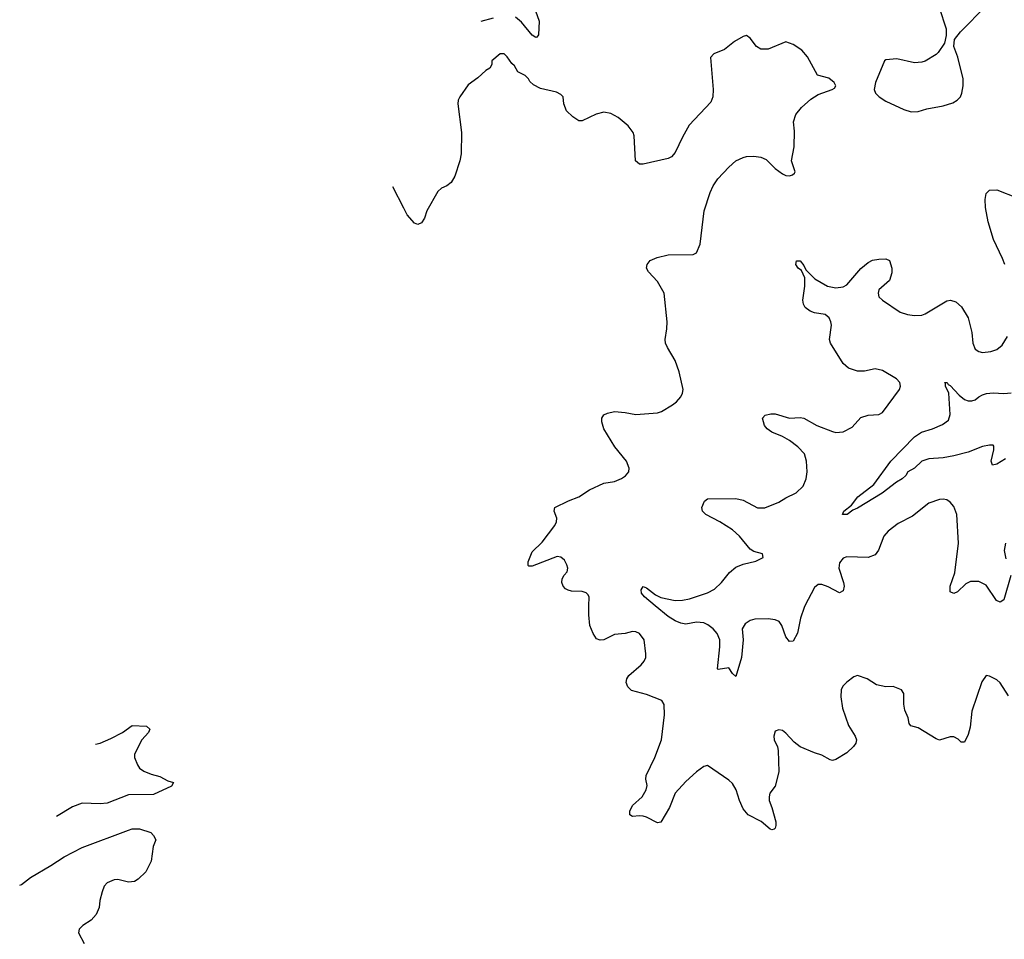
# Model space of a CAD drawing. Header units: inches. Extents: x 2220522 to 2384314, y 721474 to 893490.
# Tile 131 of 256: x 2258160 to 2263672, y 828133 to 833281. Entities that reach past the tile are written whole.
import ezdxf

# ---------------------------------------------------------------- set-up
doc = ezdxf.new("R2010")
doc.units = ezdxf.units.IN
doc.header["$MEASUREMENT"] = 0
for name, color, linetype in [('C2852', 7, 'Continuous'), ('C2862', 7, 'Continuous'), ('C2863', 7, 'Continuous')]:
    doc.layers.add(name, color=color, linetype=linetype)

msp = doc.modelspace()

# ---------------------------------------------------------------- linework, layer by layer
at = {"layer": 'C2852', "color": 5, "elevation": 280}
for points in [[(2258584.8, 829224.7), (2258610, 829230.7), (2258670, 829257.6), (2258736.2, 829290), (2258790, 829330.3), (2258870, 829326), (2258888, 829310), (2258881.3, 829290), (2258844.4, 829250), (2258803.8, 829170), (2258803.8, 829150), (2258819.1, 829110), (2258830.5, 829090.5), (2258854.6, 829074.6), (2258896.7, 829056.7), (2258944.4, 829044.4), (2258990, 829019.1), (2259021, 829010), (2259011, 828990), (2258910, 828943.7), (2258770, 828940.6), (2258650, 828895.8), (2258610, 828891.7), (2258510, 828894), (2258455.1, 828875.1), (2258367.2, 828820.2)], [(2258160.3, 828435.5), (2258170, 828440.3), (2258220.4, 828479.6), (2258334.9, 828545.1), (2258410, 828594.3), (2258510, 828646.3), (2258770, 828743.8), (2258790.4, 828750.4), (2258830.4, 828750.4), (2258894, 828730), (2258910, 828714), (2258922, 828690), (2258906.8, 828653.2), (2258896, 828570), (2258866, 828510), (2258824, 828470), (2258803.1, 828456.9), (2258770, 828453), (2258710, 828466.9), (2258690, 828466.6), (2258650, 828449.6), (2258633.7, 828430), (2258621.6, 828398.4), (2258609, 828350), (2258605.2, 828310), (2258589.3, 828270.7), (2258559.5, 828240.5), (2258514, 828210), (2258493.4, 828190), (2258488.6, 828168.6), (2258520.7, 828110)]]:
    msp.add_lwpolyline(points, dxfattribs=at)
at = {"layer": 'C2862', "color": 5}
for points, elevation in [([(2263695.5, 829495.5), (2263648.3, 829568.3), (2263630, 829584.5), (2263590, 829606.6), (2263570, 829609.2), (2263545.7, 829574.3), (2263490.3, 829410), (2263480.5, 829319.5), (2263470, 829279), (2263450, 829237.2), (2263430, 829237.2), (2263413.3, 829253.3), (2263390, 829265.6), (2263370, 829266), (2263310, 829248.2), (2263290, 829255.4), (2263190, 829317.3), (2263148.5, 829328.5), (2263140.5, 829340.5), (2263133.4, 829373.4), (2263115.1, 829415.1), (2263109.6, 829449.6), (2263109.6, 829509.6), (2263096, 829530), (2263050, 829547.3), (2263010, 829545.6), (2262957.2, 829557.2), (2262904, 829590), (2262850, 829609), (2262830, 829601.2), (2262790, 829572), (2262768.4, 829550), (2262758.7, 829530), (2262757.4, 829490), (2262767.1, 829427.1), (2262800.5, 829330), (2262837.3, 829270), (2262844, 829250), (2262840.7, 829230), (2262828.3, 829211.7), (2262790, 829176), (2262730, 829138.4), (2262710, 829134), (2262697.2, 829137.2), (2262650, 829164.5), (2262610, 829176.2), (2262529.8, 829209.8), (2262496.2, 829236.2), (2262450, 829286.6), (2262430, 829300.9), (2262410, 829306), (2262390, 829297.2), (2262381.6, 829270), (2262383.8, 829250), (2262402, 829210), (2262406, 829190), (2262410.3, 829070), (2262390.3, 828990), (2262360.3, 828950), (2262355.2, 828930), (2262355.6, 828910), (2262371.3, 828870), (2262392.6, 828790), (2262394, 828770), (2262390, 828754), (2262384.7, 828750), (2262370, 828746), (2262361.2, 828750), (2262311.7, 828791.7), (2262238, 828830), (2262210, 828864), (2262189.7, 828909.7), (2262171.1, 828970), (2262150, 829004.5), (2262130, 829023.7), (2262010, 829105.1), (2261990, 829100.5), (2261950, 829069.7), (2261890, 829016.8), (2261829, 828950), (2261798.3, 828870), (2261750, 828788.7), (2261730, 828784), (2261670, 828816.2), (2261650, 828822.4), (2261630, 828824.7), (2261590, 828819.5), (2261576, 828830), (2261575.6, 828850), (2261590, 828882), (2261645.1, 828930), (2261667.6, 828970), (2261672.9, 828992.9), (2261665.6, 829030), (2261667.8, 829050), (2261716.3, 829150), (2261753.5, 829250), (2261769.7, 829389.7), (2261767.8, 829447.8), (2261755.1, 829470), (2261670, 829502.3), (2261586.2, 829526.2), (2261565.6, 829545.6), (2261556.2, 829570), (2261559.6, 829590), (2261569.8, 829610.2), (2261639.6, 829670), (2261656.9, 829690), (2261664.7, 829710), (2261665.1, 829730), (2261655.4, 829810), (2261630, 829844.5), (2261610, 829854.5), (2261590, 829856.2), (2261550, 829845.6), (2261490, 829839.5), (2261430, 829809.6), (2261410, 829807.3), (2261390, 829814.5), (2261370, 829844.5), (2261352.7, 829890), (2261346, 829950), (2261347.1, 830000)], 280), ([(2262556.3, 830000), (2262551, 829990), (2262531.9, 829930), (2262513.9, 829846.1), (2262490, 829801.2), (2262470, 829799.3), (2262450, 829826), (2262427.8, 829890), (2262411.1, 829911.1), (2262390, 829922), (2262350, 829926.4), (2262275.8, 829924.2), (2262250, 829917.8), (2262220.9, 829899.1), (2262204.2, 829870), (2262210.8, 829810), (2262200.2, 829710), (2262170, 829604), (2262150, 829620.9), (2262130, 829651.8), (2262070, 829642.7), (2262066.6, 829646.6), (2262079.8, 829770), (2262079.6, 829810), (2262065.1, 829845.1), (2262042.9, 829870), (2262013.4, 829893.4), (2261990, 829904.8), (2261950, 829907.3), (2261890, 829897.8), (2261862, 829902), (2261830, 829914.8), (2261790, 829940.3), (2261718.4, 830000)], 260)]:
    msp.add_lwpolyline(points, dxfattribs=dict(at, elevation=elevation))
at = {"layer": 'C2863', "color": 5}
for points, elevation in [([(2261048, 833330), (2261067.5, 833272.5), (2261063.9, 833196.1), (2261056.1, 833183.9), (2261050, 833181.3), (2261030, 833194.8), (2260970, 833268), (2260935.4, 833295.4)], 260), ([(2263308, 833350), (2263347.3, 833230), (2263347.1, 833192.9), (2263338, 833150), (2263302.5, 833097.5), (2263290, 833085.2), (2263230, 833049.3), (2263210, 833042.7), (2263170, 833039.3), (2263070, 833061.2), (2263010, 833055.3), (2263002, 833050), (2262950.8, 832930), (2262944, 832890), (2262950.8, 832870), (2262971, 832850), (2263010, 832825.5), (2263110, 832778.8), (2263150, 832766), (2263190, 832767.3), (2263238.4, 832781.6), (2263330, 832799.5), (2263384.9, 832815.1), (2263409.3, 832830), (2263427, 832850), (2263434.5, 832870), (2263441.6, 832910), (2263442.4, 832950), (2263411.5, 833071.5), (2263389, 833130), (2263394, 833170), (2263426.8, 833213.2), (2263570, 833358.8)], 280), ([(2260810, 833289.9), (2260742.5, 833271.2)], 260), ([(2261347.1, 830000), (2261348.2, 830048.2), (2261342, 830062), (2261332.4, 830072.4), (2261310, 830079.3), (2261250, 830082), (2261230, 830087.4), (2261215.3, 830095.3), (2261202, 830110), (2261195.6, 830130), (2261196.4, 830150), (2261208.3, 830171.7), (2261226, 830190), (2261229.2, 830210), (2261224, 830230), (2261210, 830255.3), (2261190, 830272.7), (2261170, 830275.1), (2261030, 830220.9), (2261010, 830222), (2261006, 830226), (2261006, 830246), (2261030, 830301.6), (2261084.8, 830355.2), (2261155.8, 830450), (2261166.3, 830470), (2261166.9, 830490), (2261151.6, 830530), (2261156, 830550), (2261232.7, 830587.3), (2261290.9, 830609.1), (2261350, 830648.2), (2261430, 830686.7), (2261490, 830695.8), (2261528.5, 830711.5), (2261552.2, 830727.8), (2261569.6, 830750), (2261573, 830770), (2261558, 830810), (2261491.5, 830890), (2261431.2, 830990), (2261418.3, 831030), (2261418.9, 831050), (2261430, 831068), (2261450, 831078.4), (2261490, 831088.2), (2261550, 831082.6), (2261610, 831070.4), (2261730, 831080.4), (2261752.7, 831087.3), (2261815.2, 831124.8), (2261837.7, 831142.3), (2261861.6, 831170), (2261871.3, 831190), (2261874.3, 831210), (2261853, 831310), (2261830, 831373.2), (2261786.1, 831446.1), (2261776.3, 831470), (2261774.3, 831490), (2261783.5, 831550), (2261784.4, 831590), (2261768.3, 831750), (2261730, 831814.5), (2261680.9, 831870), (2261669.4, 831890), (2261673.2, 831910), (2261690, 831933.4), (2261728.7, 831950), (2261790, 831965.3), (2261930, 831967.3), (2261950, 831976), (2261970, 832024.7), (2261993, 832210), (2262026.1, 832313.9), (2262042.7, 832350), (2262069.2, 832390.8), (2262130, 832455.3), (2262170, 832490.3), (2262210, 832510.3), (2262230, 832514.3), (2262270, 832516.5), (2262310, 832512), (2262339.1, 832499.1), (2262390, 832448), (2262430, 832417.1), (2262450, 832408.4), (2262470, 832406.4), (2262487.2, 832412.8), (2262497.6, 832422.4), (2262500.9, 832430), (2262481.7, 832490), (2262496.8, 832570), (2262497.4, 832657.4), (2262492.4, 832710), (2262505.7, 832750), (2262536.9, 832790), (2262590, 832835.6), (2262630, 832861.7), (2262708.7, 832890), (2262722, 832898), (2262729.2, 832910), (2262719.3, 832930), (2262690, 832954.5), (2262626, 832970), (2262570, 833073.2), (2262539.3, 833110), (2262490, 833141.6), (2262450, 833156.9), (2262350, 833116.8), (2262310, 833115.6), (2262285.4, 833130), (2262250, 833178.4), (2262230, 833191.6), (2262210, 833186.3), (2262161, 833159), (2262106.3, 833113.7), (2262046.8, 833090), (2262028, 833070), (2262041.6, 832890), (2262040.5, 832850), (2262030, 832819), (2261907.3, 832690), (2261870, 832624), (2261830, 832537.2), (2261810, 832512.3), (2261790, 832503.7), (2261650, 832472.3), (2261630, 832472.7), (2261607.3, 832490), (2261599.6, 832630), (2261594.5, 832650), (2261567.1, 832687.1), (2261510, 832733.6), (2261470, 832755.6), (2261430, 832762.9), (2261387.1, 832752.9), (2261310, 832714.5), (2261290, 832714.5), (2261256.6, 832736.6), (2261221.2, 832770), (2261206.6, 832810), (2261202.9, 832850), (2261190, 832861.6), (2261165.5, 832874.5), (2261075.9, 832895.9), (2261037, 832917), (2261015.6, 832935.6), (2261009.2, 832950), (2260990, 832969.2), (2260949.2, 832989.2), (2260930, 833022), (2260914.8, 833034.8), (2260890, 833073.2), (2260873.2, 833090), (2260850, 833089), (2260804, 833050), (2260802.8, 833030), (2260792, 833010), (2260770, 832997), (2260724.1, 832955.9), (2260670, 832916.4), (2260623.5, 832850), (2260614.7, 832830), (2260612.8, 832810), (2260633.7, 832650), (2260631.5, 832530), (2260623.6, 832490), (2260595.5, 832404.5), (2260576, 832370), (2260552, 832350), (2260521.4, 832338.6), (2260500.9, 832319.1), (2260438.8, 832210), (2260426, 832170), (2260410, 832144), (2260390, 832135.3), (2260370, 832142), (2260330, 832189.2), (2260310, 832225.2), (2260249.1, 832345)], 280), ([(2263674.5, 831910), (2263663.1, 831943.1), (2263611.5, 832050), (2263582.2, 832150), (2263567.6, 832230), (2263566, 832274), (2263571.6, 832308.4), (2263590, 832327.3), (2263630, 832328.2), (2263743.5, 832283.5)], 260), ([(2261718.4, 830000), (2261658.5, 830050), (2261640.4, 830070), (2261639.7, 830090), (2261650, 830108), (2261670, 830100.2), (2261720.3, 830060.3), (2261750, 830046.2), (2261830, 830030.2), (2261870, 830031.5), (2261910, 830039.7), (2262010, 830072.7), (2262050, 830092.8), (2262089.8, 830130), (2262133, 830187), (2262170, 830216.9), (2262210, 830233.7), (2262282, 830250), (2262322, 830270), (2262318, 830290), (2262270, 830303.7), (2262250, 830317.6), (2262189.7, 830390), (2262150, 830424.8), (2262079.5, 830470), (2262000.9, 830510), (2261982.7, 830530), (2261979.3, 830550), (2261994, 830586), (2262010, 830598), (2262170, 830599.6), (2262210, 830591.6), (2262290, 830548.8), (2262332.3, 830547.7), (2262410, 830579.5), (2262450, 830604.4), (2262507.9, 830632.1), (2262547, 830670), (2262562.4, 830710), (2262568.3, 830750), (2262565.6, 830810), (2262554.5, 830850), (2262515.8, 830890), (2262470, 830924.4), (2262430, 830947.1), (2262371, 830971), (2262345.2, 830990), (2262329, 831010), (2262319, 831050), (2262332.7, 831067.3), (2262364.7, 831075.3), (2262390, 831075.3), (2262470, 831050.3), (2262530, 831053.4), (2262550, 831050.3), (2262622, 831010), (2262710, 830976.1), (2262730, 830970.2), (2262770, 830973.8), (2262819.7, 831000.3), (2262870, 831053.4), (2262910, 831066.3), (2262970, 831070.3), (2262990, 831082), (2263086.3, 831210), (2263091.5, 831230), (2263087.8, 831250), (2263069.6, 831270), (2262990, 831316.8), (2262950, 831326.2), (2262890, 831313.2), (2262850, 831312.4), (2262800.5, 831330), (2262770, 831355.4), (2262699.1, 831470), (2262693.7, 831490), (2262704.2, 831570), (2262702, 831590), (2262691.7, 831611.7), (2262669.6, 831629.6), (2262610, 831640.5), (2262585.2, 831650), (2262558, 831670), (2262548, 831688), (2262544.2, 831710), (2262556.1, 831790), (2262554.9, 831834.9), (2262537, 831877), (2262519, 831890), (2262505.2, 831910), (2262509.1, 831930.9), (2262530, 831930.8), (2262550, 831904.7), (2262560.9, 831880.9), (2262612.4, 831830), (2262683, 831790), (2262730, 831779.3), (2262770, 831784.7), (2262790, 831795.8), (2262870, 831887.3), (2262910, 831922), (2262934.4, 831934.4), (2262970, 831941), (2263010, 831942), (2263030, 831932), (2263042, 831890), (2263043.5, 831863.5), (2263030, 831821.2), (2262970.5, 831769.5), (2262965.5, 831750), (2262970.6, 831730), (2262990.5, 831710), (2263090, 831644), (2263130, 831630.2), (2263170, 831624.6), (2263210, 831627.2), (2263230, 831634), (2263350, 831706.7), (2263370.3, 831710.3), (2263401.3, 831701.3), (2263433.3, 831673.3), (2263470, 831611.3), (2263490.4, 831530), (2263495.8, 831470), (2263510, 831437.3), (2263530, 831423.1), (2263550, 831417.6), (2263597.5, 831422.5), (2263630, 831434.9), (2263660.8, 831459.2), (2263690, 831506.8)], 260), ([(2263678.4, 830821.6), (2263630, 830793), (2263606.2, 830786.2), (2263598, 830810), (2263613.8, 830873.8), (2263614, 830894), (2263610, 830899), (2263590, 830899.6), (2263551.1, 830891.1), (2263470, 830859.5), (2263390, 830838.5), (2263330, 830828.6), (2263250, 830823.4), (2263210.9, 830809.1), (2263170.1, 830769.9), (2263133.1, 830750), (2263121.5, 830730), (2263100.3, 830710), (2263068.1, 830691.9), (2262988, 830630), (2262850, 830545.7), (2262824.1, 830535.9), (2262793.4, 830510), (2262766, 830510), (2262773.2, 830530), (2262817.4, 830562.6), (2262852.8, 830610), (2262941.3, 830678.7), (2263037, 830810), (2263170, 830946), (2263209, 830971), (2263269.8, 830990.2), (2263325.7, 831014.3), (2263360.4, 831039.6), (2263369.8, 831070.2), (2263361, 831190), (2263343, 831230), (2263344, 831244), (2263338, 831250), (2263352.2, 831250), (2263358.4, 831238.4), (2263370, 831232.2), (2263419.3, 831179.3), (2263450, 831154), (2263470, 831147.4), (2263490, 831147), (2263510, 831153), (2263530, 831170.4), (2263550, 831180.4), (2263572.5, 831187.5), (2263610, 831192.6), (2263670, 831188.5), (2263710, 831192.2)], 240), ([(2263708.8, 830170), (2263670, 830033.2), (2263650, 830020.5), (2263628.2, 830030), (2263570, 830115.1), (2263530, 830135.1), (2263483.5, 830136.5), (2263457.2, 830122.8), (2263410, 830078), (2263389.4, 830069.4), (2263370, 830078), (2263369.7, 830110), (2263395.9, 830184.1), (2263415.3, 830350), (2263406.6, 830510), (2263390, 830556.2), (2263370, 830579.6), (2263350, 830593.6), (2263330, 830597.6), (2263310, 830595.1), (2263250, 830575.1), (2263157.9, 830502.1), (2263078.6, 830461.4), (2263021.8, 830418.2), (2262998.7, 830390), (2262968.8, 830311.2), (2262950, 830285.1), (2262910, 830269.7), (2262790, 830274.3), (2262770, 830267.3), (2262750, 830241.2), (2262745.5, 830210), (2262772, 830130), (2262775.3, 830110), (2262770, 830084), (2262750, 830072.3), (2262686.3, 830106.3), (2262650, 830119.8), (2262630, 830118.3), (2262610, 830101.3), (2262556.3, 830000)], 260), ([(2263678.8, 830350), (2263672.2, 830310), (2263681.8, 830261.8)], 260)]:
    msp.add_lwpolyline(points, dxfattribs=dict(at, elevation=elevation))

doc.saveas('drawing.dxf')
